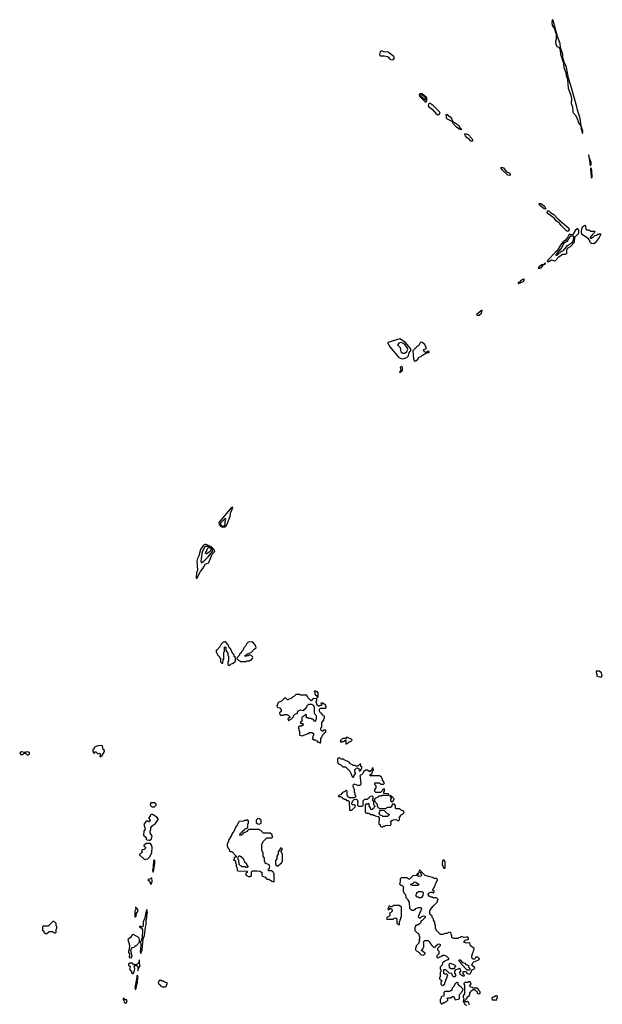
# Model space of a CAD drawing. Extents: x 2769579 to 2883812, y 684207 to 828660.
# Tile 153 of 256: x 2830110 to 2838560, y 722545 to 736830. Entities that reach past the tile are written whole.
import ezdxf

# ---------------------------------------------------------------- set-up
doc = ezdxf.new("R2010")
doc.units = 0

msp = doc.modelspace()

# ---------------------------------------------------------------- linework, layer by layer
at = {"layer": '0CON02XD'}
for points in [[(2838275, 735180), (2838276, 735215), (2838252, 735292), (2838237, 735395), (2838194, 735535), (2838192, 735565), (2838106, 735875), (2838071, 735981), (2838042, 736135), (2838032, 736165), (2838010, 736200), (2837989, 736275), (2837986, 736325), (2837952, 736425), (2837947, 736487), (2837909, 736585), (2837845, 736820), (2837835, 736830), (2837834, 736824), (2837827, 736795), (2837833, 736745), (2837868, 736695), (2837874, 736654), (2837890, 736625), (2837892, 736548), (2837882, 736515), (2837888, 736475), (2837902, 736442), (2837929, 736429), (2837950, 736395), (2837955, 736330), (2837999, 736199), (2838004, 736135), (2838030, 736065), (2838035, 736020), (2838053, 735965), (2838067, 735835), (2838103, 735735), (2838112, 735675), (2838108, 735615), (2838128, 735565), (2838133, 735493), (2838140, 735475), (2838165, 735450), (2838198, 735388), (2838211, 735345), (2838252, 735282), (2838251, 735265), (2838275, 735180)], [(2835525, 736250), (2835548, 736275), (2835538, 736295), (2835455, 736358), (2835395, 736364), (2835355, 736376), (2835337, 736365), (2835328, 736325), (2835340, 736305), (2835395, 736304), (2835444, 736294), (2835458, 736288), (2835475, 736261), (2835495, 736251), (2835525, 736250)], [(2835995, 735634), (2836005, 735640), (2836016, 735664), (2836017, 735697), (2835945, 735752), (2835914, 735755), (2835903, 735745), (2835910, 735720), (2835995, 735634)], [(2835995, 735666), (2836003, 735677), (2835996, 735695), (2835945, 735738), (2835925, 735736), (2835935, 735716), (2835995, 735666)], [(2836175, 735449), (2836195, 735454), (2836207, 735473), (2836197, 735495), (2836107, 735587), (2836065, 735613), (2836048, 735612), (2836038, 735605), (2836033, 735585), (2836041, 735571), (2836099, 735525), (2836150, 735465), (2836175, 735449)], [(2836515, 735232), (2836492, 735235), (2836445, 735272), (2836404, 735315), (2836382, 735352), (2836305, 735393), (2836298, 735415), (2836297, 735453), (2836305, 735457), (2836356, 735416), (2836372, 735395), (2836386, 735356), (2836475, 735301), (2836494, 735264), (2836513, 735245), (2836515, 735232)], [(2836675, 735070), (2836655, 735070), (2836629, 735099), (2836601, 735115), (2836574, 735145), (2836564, 735165), (2836567, 735173), (2836585, 735174), (2836615, 735162), (2836666, 735105), (2836678, 735085), (2836675, 735070)], [(2838385, 734710), (2838395, 734718), (2838404, 734745), (2838370, 734835), (2838365, 734870), (2838358, 734855), (2838370, 734815), (2838385, 734710)], [(2837215, 734571), (2837191, 734575), (2837113, 734645), (2837091, 734675), (2837095, 734690), (2837125, 734679), (2837168, 734628), (2837219, 734605), (2837226, 734585), (2837215, 734571)], [(2838405, 734530), (2838412, 734545), (2838410, 734645), (2838405, 734668), (2838395, 734680), (2838391, 734655), (2838397, 734557), (2838405, 734530)], [(2837735, 734083), (2837715, 734084), (2837654, 734135), (2837642, 734155), (2837646, 734164), (2837667, 734165), (2837722, 734125), (2837736, 734095), (2837735, 734083)], [(2838055, 733760), (2838044, 733764), (2837964, 733845), (2837939, 733879), (2837895, 733906), (2837862, 733952), (2837775, 734014), (2837761, 734035), (2837763, 734057), (2837785, 734056), (2837811, 734031), (2837856, 734005), (2837913, 733943), (2838075, 733804), (2838081, 733785), (2838065, 733764), (2838055, 733760)], [(2838435, 733580), (2838405, 733584), (2838390, 733595), (2838377, 733615), (2838378, 733628), (2838350, 733660), (2838262, 733712), (2838256, 733755), (2838263, 733795), (2838275, 733823), (2838295, 733843), (2838307, 733847), (2838317, 733837), (2838323, 733793), (2838332, 733782), (2838365, 733780), (2838395, 733760), (2838445, 733760), (2838450, 733755), (2838448, 733742), (2838412, 733708), (2838408, 733692), (2838392, 733688), (2838382, 733662), (2838405, 733660), (2838415, 733670), (2838425, 733670), (2838452, 733698), (2838477, 733703), (2838495, 733720), (2838515, 733720), (2838525, 733730), (2838538, 733718), (2838515, 733670), (2838456, 733594), (2838435, 733580)], [(2837768, 733318), (2837785, 733320), (2837825, 733346), (2837865, 733331), (2837878, 733332), (2837931, 733389), (2837984, 733426), (2838025, 733427), (2838038, 733432), (2838047, 733445), (2838044, 733485), (2838055, 733515), (2838099, 733541), (2838159, 733601), (2838164, 733676), (2838219, 733735), (2838218, 733778), (2838206, 733796), (2838195, 733797), (2838168, 733772), (2838135, 733713), (2838115, 733707), (2838085, 733717), (2838075, 733709), (2838055, 733668), (2838027, 733633), (2837992, 733608), (2837952, 733558), (2837905, 733475), (2837876, 733453), (2837774, 733345), (2837760, 733325), (2837768, 733318)], [(2837885, 733410), (2837905, 733414), (2837964, 733466), (2837999, 733482), (2838057, 733553), (2838130, 733600), (2838141, 733625), (2838145, 733688), (2838093, 733687), (2838047, 733613), (2837999, 733585), (2837973, 733527), (2837885, 733418), (2837885, 733410)], [(2837655, 733223), (2837675, 733232), (2837700, 733270), (2837710, 733280), (2837730, 733285), (2837738, 733298), (2837720, 733295), (2837710, 733280), (2837685, 733272), (2837642, 733245), (2837630, 733225), (2837655, 733223)], [(2837345, 733003), (2837416, 733034), (2837428, 733045), (2837427, 733067), (2837415, 733067), (2837380, 733045), (2837358, 733022), (2837342, 733015), (2837340, 733005), (2837345, 733003)], [(2836775, 732542), (2836806, 732574), (2836818, 732618), (2836733, 732555), (2836744, 732544), (2836775, 732542)], [(2835655, 731912), (2835685, 731913), (2835725, 731930), (2835749, 731951), (2835761, 731995), (2835790, 732035), (2835780, 732060), (2835705, 732146), (2835625, 732200), (2835451, 732149), (2835448, 732135), (2835477, 732085), (2835611, 731931), (2835655, 731912)], [(2835665, 731990), (2835695, 731992), (2835723, 732015), (2835739, 732045), (2835731, 732075), (2835695, 732118), (2835665, 732139), (2835635, 732146), (2835610, 732135), (2835590, 732115), (2835628, 732075), (2835639, 732009), (2835665, 731990)], [(2835832, 731882), (2835855, 731882), (2835883, 731907), (2835902, 731938), (2835935, 731942), (2835950, 731965), (2836010, 731995), (2836010, 732000), (2836045, 732000), (2836050, 732005), (2836048, 732018), (2836035, 732020), (2836020, 732015), (2836010, 732000), (2835995, 732000), (2835975, 732022), (2835968, 732035), (2835970, 732045), (2836003, 732057), (2836007, 732075), (2835985, 732118), (2835945, 732148), (2835925, 732150), (2835900, 732105), (2835870, 732085), (2835810, 732025), (2835820, 731910), (2835832, 731882)], [(2835625, 731712), (2835660, 731745), (2835660, 731785), (2835645, 731798), (2835630, 731785), (2835640, 731745), (2835622, 731725), (2835620, 731715), (2835625, 731712)], [(2833055, 729467), (2833085, 729471), (2833110, 729490), (2833126, 729525), (2833161, 729625), (2833172, 729688), (2833202, 729745), (2833198, 729758), (2833175, 729747), (2832996, 729535), (2833002, 729505), (2833028, 729478), (2833055, 729467)], [(2833055, 729480), (2833075, 729483), (2833092, 729505), (2833092, 729548), (2833102, 729582), (2833095, 729597), (2833020, 729525), (2833022, 729505), (2833035, 729490), (2833055, 729480)], [(2832675, 728720), (2832685, 728730), (2832730, 728825), (2832764, 728866), (2832804, 728935), (2832845, 728946), (2832852, 728955), (2832902, 729075), (2832940, 729115), (2832937, 729135), (2832897, 729177), (2832815, 729214), (2832795, 729216), (2832774, 729206), (2832734, 729145), (2832710, 729050), (2832690, 729015), (2832677, 728975), (2832688, 728845), (2832674, 728804), (2832668, 728735), (2832675, 728720)], [(2832745, 728952), (2832795, 728987), (2832844, 729035), (2832910, 729120), (2832907, 729145), (2832885, 729174), (2832835, 729188), (2832805, 729187), (2832789, 729175), (2832778, 729142), (2832756, 729114), (2832737, 728975), (2832745, 728952)], [(2832815, 729080), (2832855, 729104), (2832885, 729134), (2832888, 729152), (2832879, 729165), (2832845, 729169), (2832827, 729155), (2832818, 729122), (2832802, 729095), (2832815, 729080)], [(2833155, 727460), (2833172, 727478), (2833208, 727492), (2833238, 727522), (2833240, 727575), (2833222, 727592), (2833220, 727615), (2833202, 727632), (2833168, 727708), (2833152, 727712), (2833128, 727768), (2833112, 727772), (2833108, 727788), (2833085, 727810), (2833075, 727800), (2833062, 727798), (2833032, 727768), (2833015, 727730), (2832975, 727690), (2832960, 727685), (2832960, 727655), (2832970, 727645), (2832980, 727615), (2833010, 727585), (2833010, 727575), (2833020, 727565), (2833022, 727512), (2833042, 727492), (2833058, 727492), (2833060, 727545), (2833070, 727555), (2833070, 727655), (2833080, 727665), (2833080, 727725), (2833085, 727730), (2833098, 727728), (2833100, 727685), (2833130, 727635), (2833130, 727605), (2833140, 727595), (2833140, 727525), (2833130, 727515), (2833130, 727475), (2833155, 727460)], [(2833395, 727520), (2833405, 727530), (2833445, 727530), (2833455, 727540), (2833465, 727540), (2833488, 727562), (2833490, 727575), (2833485, 727590), (2833455, 727610), (2833435, 727610), (2833425, 727600), (2833395, 727600), (2833385, 727590), (2833380, 727595), (2833382, 727608), (2833398, 727612), (2833415, 727630), (2833465, 727650), (2833515, 727700), (2833525, 727700), (2833540, 727715), (2833537, 727737), (2833525, 727760), (2833499, 727789), (2833475, 727802), (2833423, 727797), (2833405, 727780), (2833385, 727740), (2833360, 727715), (2833345, 727680), (2833320, 727655), (2833320, 727645), (2833300, 727625), (2833298, 727612), (2833272, 727588), (2833270, 727575), (2833260, 727565), (2833260, 727555), (2833272, 727542), (2833305, 727530), (2833315, 727520), (2833395, 727520)], [(2838545, 727290), (2838560, 727315), (2838550, 727355), (2838515, 727380), (2838472, 727378), (2838470, 727355), (2838480, 727345), (2838480, 727305), (2838545, 727290)], [(2834475, 726340), (2834480, 726345), (2834480, 726405), (2834488, 726412), (2834502, 726448), (2834528, 726472), (2834532, 726488), (2834548, 726492), (2834550, 726515), (2834545, 726520), (2834515, 726520), (2834505, 726510), (2834495, 726510), (2834480, 726525), (2834480, 726555), (2834490, 726565), (2834490, 726635), (2834520, 726665), (2834520, 726685), (2834530, 726695), (2834530, 726725), (2834512, 726732), (2834508, 726748), (2834492, 726752), (2834488, 726768), (2834472, 726772), (2834470, 726785), (2834460, 726795), (2834460, 726825), (2834475, 726840), (2834545, 726840), (2834560, 726855), (2834552, 726862), (2834548, 726878), (2834515, 726910), (2834505, 726910), (2834495, 726920), (2834480, 726915), (2834490, 726905), (2834488, 726882), (2834465, 726880), (2834455, 726870), (2834442, 726872), (2834422, 726892), (2834420, 726915), (2834410, 726925), (2834410, 726945), (2834420, 726955), (2834418, 726978), (2834365, 726980), (2834335, 726950), (2834290, 726995), (2834275, 727030), (2834185, 727030), (2834175, 727040), (2834115, 727040), (2834088, 727012), (2834072, 727008), (2834048, 726982), (2834015, 726970), (2834005, 726960), (2833992, 726962), (2833968, 726988), (2833955, 726990), (2833908, 726942), (2833860, 726925), (2833840, 726865), (2833855, 726850), (2833888, 726848), (2833890, 726835), (2833900, 726825), (2833900, 726795), (2833880, 726775), (2833882, 726752), (2833895, 726740), (2833935, 726740), (2833945, 726750), (2833985, 726750), (2834005, 726740), (2834030, 726715), (2834028, 726702), (2834015, 726700), (2834000, 726685), (2834002, 726672), (2834015, 726660), (2834032, 726678), (2834048, 726682), (2834068, 726702), (2834080, 726715), (2834082, 726728), (2834112, 726758), (2834138, 726762), (2834140, 726785), (2834155, 726802), (2834185, 726818), (2834225, 726810), (2834235, 726820), (2834248, 726822), (2834250, 726835), (2834268, 726852), (2834285, 726890), (2834295, 726890), (2834305, 726900), (2834345, 726900), (2834355, 726890), (2834368, 726888), (2834370, 726875), (2834380, 726865), (2834383, 726773), (2834390, 726755), (2834410, 726735), (2834410, 726675), (2834402, 726668), (2834400, 726655), (2834395, 726650), (2834382, 726652), (2834378, 726668), (2834365, 726680), (2834345, 726680), (2834335, 726690), (2834305, 726690), (2834295, 726700), (2834272, 726702), (2834270, 726745), (2834255, 726750), (2834230, 726725), (2834202, 726708), (2834200, 726655), (2834180, 726635), (2834195, 726620), (2834218, 726618), (2834220, 726595), (2834195, 726580), (2834162, 726578), (2834152, 726568), (2834150, 726555), (2834160, 726545), (2834160, 726525), (2834170, 726505), (2834170, 726455), (2834175, 726450), (2834205, 726442), (2834295, 726472), (2834315, 726490), (2834345, 726490), (2834370, 726475), (2834370, 726445), (2834360, 726435), (2834360, 726415), (2834352, 726402), (2834375, 726380), (2834395, 726380), (2834405, 726370), (2834418, 726368), (2834435, 726350), (2834455, 726350), (2834465, 726340), (2834475, 726340)], [(2834425, 726990), (2834440, 727005), (2834440, 727065), (2834428, 727078), (2834415, 727080), (2834405, 727090), (2834385, 727090), (2834380, 727085), (2834390, 727075), (2834393, 727043), (2834418, 727018), (2834425, 726990)], [(2834845, 726320), (2834855, 726330), (2834865, 726330), (2834892, 726358), (2834915, 726360), (2834930, 726375), (2834928, 726388), (2834875, 726410), (2834865, 726420), (2834852, 726418), (2834840, 726400), (2834795, 726400), (2834785, 726390), (2834772, 726388), (2834770, 726375), (2834760, 726365), (2834775, 726350), (2834785, 726360), (2834805, 726360), (2834840, 726380), (2834840, 726325), (2834845, 726320)], [(2831285, 726130), (2831292, 726148), (2831308, 726152), (2831310, 726165), (2831340, 726215), (2831338, 726228), (2831323, 726243), (2831310, 726295), (2831295, 726302), (2831245, 726297), (2831205, 726280), (2831192, 726268), (2831188, 726252), (2831170, 726235), (2831170, 726215), (2831185, 726190), (2831198, 726192), (2831202, 726208), (2831215, 726210), (2831245, 726180), (2831268, 726188), (2831280, 726175), (2831270, 726145), (2831285, 726130)], [(2830225, 726160), (2830250, 726175), (2830250, 726195), (2830240, 726205), (2830205, 726207), (2830195, 726200), (2830175, 726200), (2830135, 726206), (2830110, 726195), (2830125, 726170), (2830155, 726170), (2830175, 726190), (2830195, 726190), (2830225, 726160)], [(2834955, 725840), (2834960, 725865), (2834980, 725895), (2834980, 725905), (2834970, 725915), (2834970, 725945), (2835002, 725978), (2835028, 725968), (2835032, 725932), (2835045, 725930), (2835058, 725942), (2835060, 725955), (2835070, 725965), (2835070, 725985), (2835060, 725995), (2835058, 726028), (2835045, 726030), (2835015, 726000), (2834985, 726000), (2834975, 726010), (2834945, 726010), (2834935, 726020), (2834902, 726032), (2834900, 726045), (2834888, 726058), (2834815, 726090), (2834805, 726100), (2834775, 726100), (2834745, 726120), (2834732, 726118), (2834720, 726105), (2834720, 726055), (2834728, 726048), (2834732, 726032), (2834768, 726018), (2834795, 725990), (2834835, 725990), (2834898, 725928), (2834932, 725852), (2834945, 725840), (2834955, 725840)], [(2835375, 725120), (2835385, 725130), (2835405, 725130), (2835415, 725140), (2835488, 725142), (2835500, 725155), (2835500, 725175), (2835490, 725185), (2835505, 725210), (2835515, 725210), (2835528, 725222), (2835565, 725228), (2835595, 725210), (2835605, 725210), (2835617, 725223), (2835620, 725255), (2835640, 725285), (2835642, 725298), (2835660, 725305), (2835680, 725325), (2835680, 725345), (2835642, 725362), (2835625, 725380), (2835572, 725382), (2835560, 725395), (2835560, 725425), (2835545, 725450), (2835512, 725448), (2835510, 725435), (2835488, 725402), (2835445, 725400), (2835415, 725380), (2835335, 725380), (2835325, 725390), (2835312, 725392), (2835310, 725405), (2835300, 725415), (2835300, 725445), (2835260, 725485), (2835262, 725528), (2835275, 725540), (2835305, 725550), (2835325, 725570), (2835355, 725570), (2835365, 725580), (2835465, 725580), (2835470, 725585), (2835455, 725600), (2835392, 725602), (2835390, 725625), (2835400, 725635), (2835400, 725665), (2835395, 725670), (2835382, 725668), (2835372, 725658), (2835368, 725642), (2835345, 725620), (2835275, 725620), (2835262, 725632), (2835260, 725655), (2835280, 725685), (2835280, 725715), (2835260, 725735), (2835262, 725758), (2835325, 725760), (2835355, 725740), (2835385, 725740), (2835400, 725755), (2835392, 725762), (2835390, 725775), (2835370, 725795), (2835370, 725815), (2835360, 725825), (2835355, 725850), (2835345, 725850), (2835335, 725860), (2835192, 725862), (2835192, 725878), (2835208, 725882), (2835220, 725895), (2835220, 725915), (2835240, 725945), (2835238, 725978), (2835222, 725968), (2835208, 725932), (2835195, 725930), (2835185, 725920), (2835155, 725940), (2835125, 725940), (2835115, 725930), (2835105, 725930), (2835090, 725915), (2835088, 725892), (2835068, 725872), (2835055, 725870), (2835042, 725858), (2835050, 725845), (2835052, 725775), (2835058, 725765), (2835057, 725733), (2835045, 725720), (2835015, 725720), (2834965, 725740), (2834942, 725718), (2834940, 725705), (2834960, 725665), (2834960, 725625), (2834970, 725615), (2834970, 725585), (2834980, 725575), (2834980, 725555), (2834968, 725542), (2834895, 725540), (2834885, 725550), (2834872, 725552), (2834870, 725565), (2834860, 725575), (2834860, 725635), (2834845, 725650), (2834828, 725632), (2834792, 725618), (2834768, 725582), (2834745, 725580), (2834730, 725565), (2834735, 725560), (2834765, 725560), (2834775, 725550), (2834788, 725548), (2834792, 725532), (2834805, 725530), (2834815, 725520), (2834835, 725520), (2834852, 725502), (2834875, 725500), (2834888, 725488), (2834892, 725362), (2834925, 725360), (2834948, 725382), (2834978, 725412), (2834980, 725425), (2834965, 725440), (2834935, 725440), (2834920, 725455), (2834928, 725462), (2834942, 725498), (2834962, 725518), (2834995, 725520), (2835008, 725508), (2835010, 725485), (2835020, 725475), (2835010, 725465), (2835010, 725435), (2835022, 725422), (2835075, 725420), (2835090, 725435), (2835092, 725498), (2835115, 725520), (2835155, 725520), (2835195, 725560), (2835218, 725568), (2835230, 725555), (2835230, 725525), (2835222, 725512), (2835240, 725485), (2835240, 725445), (2835258, 725428), (2835260, 725415), (2835252, 725408), (2835248, 725392), (2835232, 725388), (2835228, 725372), (2835205, 725370), (2835200, 725395), (2835180, 725425), (2835178, 725448), (2835165, 725460), (2835155, 725450), (2835132, 725448), (2835120, 725435), (2835123, 725333), (2835135, 725320), (2835175, 725320), (2835205, 725300), (2835225, 725300), (2835235, 725290), (2835255, 725290), (2835265, 725280), (2835308, 725268), (2835322, 725245), (2835320, 725165), (2835338, 725148), (2835340, 725135), (2835352, 725122), (2835375, 725120)], [(2835505, 725480), (2835515, 725490), (2835528, 725492), (2835540, 725525), (2835498, 725568), (2835485, 725570), (2835480, 725565), (2835500, 725535), (2835500, 725525), (2835490, 725515), (2835490, 725495), (2835505, 725480)], [(2832065, 725410), (2832088, 725432), (2832088, 725448), (2832067, 725467), (2832012, 725468), (2832002, 725432), (2832025, 725410), (2832065, 725410)], [(2831995, 724920), (2832020, 724945), (2832032, 724985), (2832000, 725035), (2832000, 725065), (2832010, 725075), (2832013, 725107), (2832035, 725138), (2832080, 725170), (2832120, 725225), (2832120, 725235), (2832099, 725259), (2832035, 725300), (2832015, 725300), (2832000, 725285), (2832000, 725275), (2831980, 725245), (2832002, 725215), (2831995, 725190), (2831985, 725190), (2831972, 725202), (2831945, 725200), (2831910, 725155), (2831927, 725107), (2831928, 725085), (2831910, 725055), (2831908, 724998), (2831942, 724965), (2831943, 724943), (2831952, 724932), (2831988, 724928), (2831995, 724920)], [(2835445, 725270), (2835375, 725270), (2835365, 725280), (2835342, 725282), (2835340, 725295), (2835320, 725325), (2835328, 725332), (2835332, 725348), (2835345, 725360), (2835398, 725358), (2835442, 725312), (2835455, 725310), (2835468, 725298), (2835468, 725292), (2835445, 725270)], [(2833795, 724320), (2833800, 724325), (2833800, 724445), (2833792, 724452), (2833788, 724468), (2833775, 724470), (2833765, 724480), (2833720, 724480), (2833720, 724505), (2833728, 724512), (2833740, 724545), (2833732, 724552), (2833728, 724568), (2833672, 724592), (2833670, 724605), (2833660, 724615), (2833660, 724665), (2833640, 724695), (2833640, 724745), (2833620, 724775), (2833620, 724865), (2833628, 724872), (2833642, 724908), (2833695, 724960), (2833768, 724962), (2833780, 724975), (2833770, 724985), (2833770, 725005), (2833745, 725030), (2833645, 725030), (2833608, 725068), (2833595, 725070), (2833585, 725080), (2833435, 725080), (2833425, 725070), (2833412, 725068), (2833408, 725052), (2833352, 725028), (2833348, 725012), (2833335, 725010), (2833325, 725000), (2833300, 725000), (2833312, 725028), (2833328, 725032), (2833332, 725048), (2833348, 725052), (2833352, 725068), (2833368, 725072), (2833372, 725088), (2833405, 725100), (2833418, 725112), (2833420, 725165), (2833430, 725175), (2833430, 725205), (2833405, 725220), (2833395, 725210), (2833365, 725210), (2833355, 725200), (2833292, 725198), (2833282, 725188), (2833280, 725175), (2833272, 725168), (2833270, 725155), (2833262, 725148), (2833260, 725135), (2833252, 725128), (2833218, 725052), (2833210, 725045), (2833208, 725032), (2833192, 725028), (2833190, 725015), (2833182, 725008), (2833180, 724995), (2833140, 724925), (2833140, 724905), (2833120, 724875), (2833120, 724835), (2833128, 724828), (2833130, 724815), (2833148, 724798), (2833152, 724772), (2833165, 724760), (2833185, 724760), (2833250, 724695), (2833248, 724682), (2833235, 724680), (2833222, 724668), (2833220, 724645), (2833210, 724635), (2833240, 724625), (2833240, 724595), (2833250, 724585), (2833250, 724545), (2833260, 724535), (2833262, 724492), (2833275, 724480), (2833408, 724478), (2833410, 724455), (2833392, 724448), (2833390, 724425), (2833402, 724412), (2833415, 724410), (2833425, 724400), (2833455, 724400), (2833470, 724415), (2833470, 724465), (2833485, 724480), (2833555, 724482), (2833597, 724477), (2833620, 724455), (2833620, 724415), (2833632, 724402), (2833668, 724388), (2833695, 724360), (2833725, 724360), (2833735, 724350), (2833748, 724348), (2833765, 724330), (2833795, 724320)], [(2833585, 725160), (2833610, 725175), (2833610, 725215), (2833588, 725238), (2833565, 725240), (2833540, 725215), (2833540, 725185), (2833562, 725162), (2833585, 725160)], [(2831925, 724640), (2831935, 724650), (2831970, 724655), (2831995, 724680), (2832028, 724745), (2832030, 724825), (2832022, 724855), (2832005, 724880), (2831945, 724880), (2831912, 724848), (2831912, 724842), (2831936, 724826), (2831940, 724815), (2831915, 724792), (2831882, 724788), (2831880, 724745), (2831850, 724725), (2831850, 724715), (2831925, 724640)], [(2833415, 724530), (2833395, 724530), (2833385, 724540), (2833335, 724540), (2833325, 724550), (2833312, 724552), (2833292, 724572), (2833290, 724635), (2833280, 724645), (2833280, 724685), (2833292, 724698), (2833305, 724700), (2833315, 724690), (2833328, 724688), (2833332, 724672), (2833348, 724668), (2833372, 724612), (2833398, 724588), (2833400, 724575), (2833420, 724545), (2833415, 724530)], [(2833855, 724550), (2833872, 724568), (2833888, 724572), (2833892, 724588), (2833908, 724592), (2833910, 724605), (2833920, 724615), (2833920, 724725), (2833900, 724755), (2833900, 724765), (2833920, 724795), (2833905, 724810), (2833895, 724810), (2833882, 724798), (2833880, 724785), (2833860, 724755), (2833860, 724725), (2833840, 724695), (2833840, 724655), (2833820, 724625), (2833820, 724575), (2833842, 724552), (2833855, 724550)], [(2832045, 724460), (2832056, 724495), (2832072, 724595), (2832072, 724625), (2832065, 724640), (2832052, 724625), (2832048, 724535), (2832034, 724495), (2832045, 724460)], [(2836275, 724520), (2836280, 724525), (2836280, 724615), (2836272, 724622), (2836268, 724638), (2836255, 724640), (2836243, 724627), (2836238, 724578), (2836250, 724535), (2836262, 724522), (2836275, 724520)], [(2836245, 722820), (2836278, 722842), (2836280, 722875), (2836290, 722885), (2836290, 722905), (2836300, 722915), (2836300, 722925), (2836310, 722935), (2836310, 722955), (2836320, 722965), (2836305, 722980), (2836275, 722980), (2836262, 722992), (2836262, 723048), (2836288, 723048), (2836335, 723000), (2836368, 722998), (2836380, 722985), (2836382, 722962), (2836395, 722950), (2836425, 722950), (2836440, 722975), (2836420, 722995), (2836422, 723028), (2836442, 723048), (2836475, 723060), (2836485, 723070), (2836498, 723058), (2836500, 723045), (2836510, 723035), (2836490, 723005), (2836492, 722982), (2836525, 722970), (2836535, 722960), (2836555, 722960), (2836560, 722975), (2836542, 722982), (2836540, 723015), (2836545, 723020), (2836575, 723020), (2836602, 722992), (2836635, 722980), (2836660, 723005), (2836662, 723038), (2836710, 723065), (2836708, 723078), (2836670, 723115), (2836682, 723145), (2836695, 723160), (2836768, 723192), (2836780, 723205), (2836755, 723230), (2836725, 723230), (2836720, 723215), (2836705, 723200), (2836685, 723200), (2836672, 723212), (2836668, 723242), (2836682, 723295), (2836698, 723325), (2836700, 723355), (2836650, 723395), (2836638, 723438), (2836585, 723430), (2836575, 723440), (2836562, 723442), (2836550, 723455), (2836573, 723477), (2836618, 723492), (2836620, 723505), (2836608, 723518), (2836585, 723520), (2836555, 723512), (2836515, 723528), (2836498, 723512), (2836475, 723510), (2836465, 723500), (2836405, 723500), (2836380, 723515), (2836380, 723545), (2836370, 723555), (2836370, 723575), (2836355, 723590), (2836333, 723587), (2836305, 723572), (2836278, 723572), (2836245, 723560), (2836215, 723560), (2836152, 723622), (2836150, 723635), (2836140, 723645), (2836140, 723695), (2836130, 723705), (2836130, 723735), (2836110, 723765), (2836110, 723785), (2836090, 723805), (2836090, 723825), (2836060, 723855), (2836060, 723905), (2836105, 723970), (2836168, 724032), (2836170, 724055), (2836180, 724065), (2836155, 724090), (2836105, 724090), (2836095, 724100), (2836075, 724100), (2836065, 724110), (2836055, 724110), (2836032, 724135), (2836045, 724160), (2836052, 724162), (2836065, 724170), (2836095, 724170), (2836105, 724160), (2836118, 724162), (2836120, 724185), (2836102, 724202), (2836100, 724215), (2836115, 724230), (2836138, 724275), (2836140, 724295), (2836170, 724345), (2836170, 724355), (2836155, 724370), (2836125, 724370), (2836097, 724387), (2835993, 724413), (2835915, 724490), (2835902, 724488), (2835900, 724465), (2835918, 724458), (2835930, 724445), (2835938, 724415), (2835928, 724402), (2835895, 724400), (2835882, 724412), (2835892, 724438), (2835900, 724445), (2835885, 724450), (2835858, 724412), (2835812, 724408), (2835765, 724360), (2835755, 724360), (2835725, 724380), (2835645, 724380), (2835630, 724365), (2835630, 724315), (2835622, 724308), (2835620, 724295), (2835642, 724272), (2835658, 724268), (2835680, 724245), (2835670, 724235), (2835670, 724185), (2835678, 724178), (2835682, 724162), (2835708, 724138), (2835710, 724095), (2835740, 724065), (2835740, 724055), (2835760, 724025), (2835762, 723942), (2835795, 723910), (2835825, 723910), (2835835, 723920), (2835845, 723920), (2835854, 723936), (2835865, 723942), (2835895, 723950), (2835928, 723948), (2835938, 723938), (2835940, 723925), (2835930, 723915), (2835930, 723895), (2835920, 723885), (2835890, 723815), (2835905, 723800), (2835925, 723800), (2835942, 723818), (2835965, 723830), (2835990, 723825), (2835990, 723805), (2835945, 723760), (2835933, 723757), (2835925, 723720), (2835895, 723700), (2835875, 723700), (2835865, 723690), (2835852, 723688), (2835850, 723675), (2835840, 723665), (2835840, 723615), (2835875, 723580), (2835895, 723570), (2835910, 723525), (2835910, 723495), (2835900, 723485), (2835908, 723478), (2835910, 723465), (2835900, 723455), (2835898, 723432), (2835860, 723395), (2835860, 723375), (2835850, 723365), (2835850, 723335), (2835865, 723320), (2835878, 723318), (2835895, 723300), (2835905, 723300), (2835910, 723285), (2835932, 723262), (2835965, 723260), (2835975, 723270), (2835988, 723272), (2835990, 723285), (2835940, 723325), (2835942, 723338), (2835960, 723355), (2835960, 723365), (2835970, 723375), (2835970, 723435), (2835962, 723448), (2835985, 723470), (2836035, 723470), (2836058, 723448), (2836060, 723435), (2836088, 723398), (2836112, 723372), (2836135, 723370), (2836142, 723388), (2836173, 723417), (2836205, 723420), (2836210, 723415), (2836210, 723395), (2836170, 723355), (2836170, 723335), (2836190, 723315), (2836190, 723275), (2836162, 723248), (2836162, 723222), (2836185, 723220), (2836195, 723230), (2836228, 723242), (2836245, 723260), (2836265, 723260), (2836300, 723245), (2836330, 723215), (2836330, 723205), (2836318, 723192), (2836282, 723178), (2836268, 723162), (2836255, 723160), (2836242, 723148), (2836240, 723125), (2836232, 723118), (2836228, 723102), (2836210, 723085), (2836210, 723055), (2836220, 723045), (2836220, 723015), (2836210, 723005), (2836210, 722945), (2836200, 722935), (2836200, 722915), (2836212, 722902), (2836230, 722895), (2836230, 722875), (2836220, 722865), (2836220, 722835), (2836232, 722822), (2836245, 722820)], [(2832015, 724290), (2832031, 724329), (2832025, 724380), (2831995, 724360), (2831970, 724355), (2831972, 724342), (2831985, 724340), (2831997, 724327), (2832000, 724295), (2832015, 724290)], [(2835885, 724270), (2835805, 724270), (2835780, 724285), (2835818, 724302), (2835832, 724318), (2835845, 724320), (2835898, 724288), (2835885, 724270)], [(2835935, 724090), (2835905, 724090), (2835895, 724100), (2835875, 724100), (2835862, 724112), (2835860, 724145), (2835868, 724152), (2835872, 724168), (2835885, 724170), (2835895, 724180), (2835945, 724180), (2835960, 724165), (2835958, 724125), (2835935, 724090)], [(2835615, 723700), (2835620, 723705), (2835620, 723745), (2835630, 723755), (2835630, 723775), (2835638, 723782), (2835640, 723805), (2835650, 723815), (2835650, 723955), (2835615, 723980), (2835535, 723980), (2835505, 723960), (2835495, 723960), (2835485, 723970), (2835462, 723968), (2835460, 723945), (2835450, 723935), (2835452, 723922), (2835468, 723922), (2835485, 723940), (2835495, 723930), (2835508, 723928), (2835510, 723895), (2835488, 723872), (2835472, 723868), (2835480, 723855), (2835478, 723832), (2835458, 723812), (2835442, 723808), (2835432, 723792), (2835445, 723780), (2835525, 723780), (2835535, 723790), (2835565, 723800), (2835580, 723785), (2835580, 723715), (2835615, 723700)], [(2831785, 723810), (2831800, 723825), (2831802, 723868), (2831830, 723895), (2831820, 723925), (2831800, 723940), (2831795, 723960), (2831790, 723945), (2831800, 723935), (2831780, 723895), (2831780, 723815), (2831785, 723810)], [(2831865, 723280), (2831886, 723335), (2831902, 723495), (2831919, 723545), (2831934, 723666), (2831946, 723705), (2831946, 723755), (2831956, 723805), (2831952, 723835), (2831962, 723875), (2831955, 723920), (2831933, 723855), (2831922, 723778), (2831900, 723745), (2831902, 723685), (2831896, 723674), (2831885, 723670), (2831865, 723670), (2831855, 723680), (2831850, 723675), (2831850, 723665), (2831875, 723650), (2831893, 723625), (2831888, 723515), (2831870, 723465), (2831860, 723455), (2831868, 723405), (2831858, 723305), (2831865, 723280)], [(2830505, 723570), (2830535, 723600), (2830585, 723600), (2830615, 723580), (2830625, 723580), (2830638, 723592), (2830640, 723635), (2830650, 723645), (2830650, 723675), (2830640, 723685), (2830640, 723715), (2830608, 723748), (2830592, 723748), (2830525, 723680), (2830455, 723680), (2830442, 723668), (2830442, 723622), (2830458, 723608), (2830462, 723592), (2830482, 723572), (2830505, 723570)], [(2831725, 723220), (2831740, 723245), (2831720, 723325), (2831730, 723355), (2831743, 723367), (2831770, 723375), (2831795, 723400), (2831805, 723400), (2831850, 723445), (2831850, 723485), (2831842, 723505), (2831825, 723522), (2831780, 723545), (2831765, 723560), (2831740, 723555), (2831716, 723514), (2831680, 723485), (2831702, 723405), (2831700, 723335), (2831690, 723325), (2831690, 723295), (2831702, 723275), (2831700, 723225), (2831725, 723220)], [(2831755, 722990), (2831772, 723018), (2831778, 723065), (2831768, 723085), (2831782, 723108), (2831805, 723110), (2831817, 723097), (2831830, 723065), (2831823, 723057), (2831822, 723035), (2831825, 723030), (2831830, 723035), (2831830, 723060), (2831835, 723060), (2831838, 723075), (2831856, 723105), (2831847, 723135), (2831850, 723185), (2831845, 723190), (2831838, 723152), (2831805, 723120), (2831765, 723120), (2831745, 723140), (2831705, 723140), (2831690, 723125), (2831690, 723115), (2831710, 723095), (2831703, 723053), (2831730, 723015), (2831732, 723002), (2831745, 722990), (2831755, 722990)], [(2836405, 723060), (2836365, 723060), (2836342, 723082), (2836340, 723125), (2836355, 723140), (2836415, 723120), (2836428, 723108), (2836430, 723095), (2836422, 723088), (2836418, 723072), (2836405, 723060)], [(2836625, 723040), (2836602, 723042), (2836512, 723132), (2836508, 723148), (2836482, 723172), (2836482, 723188), (2836498, 723188), (2836532, 723152), (2836565, 723140), (2836582, 723122), (2836618, 723108), (2836620, 723085), (2836640, 723065), (2836638, 723052), (2836625, 723040)], [(2831795, 722762), (2831819, 722865), (2831817, 722903), (2831826, 722935), (2831815, 722970), (2831780, 722785), (2831783, 722763), (2831795, 722762)], [(2832225, 722800), (2832238, 722812), (2832240, 722825), (2832250, 722835), (2832248, 722858), (2832225, 722860), (2832215, 722870), (2832205, 722870), (2832195, 722880), (2832175, 722880), (2832165, 722890), (2832132, 722888), (2832120, 722855), (2832128, 722848), (2832132, 722832), (2832148, 722828), (2832152, 722812), (2832165, 722810), (2832175, 722800), (2832225, 722800)], [(2836235, 722550), (2836255, 722570), (2836275, 722570), (2836285, 722580), (2836295, 722580), (2836320, 722605), (2836320, 722615), (2836310, 722625), (2836315, 722640), (2836365, 722640), (2836385, 722660), (2836405, 722660), (2836428, 722608), (2836490, 722625), (2836490, 722685), (2836510, 722705), (2836512, 722718), (2836528, 722732), (2836540, 722765), (2836512, 722792), (2836510, 722805), (2836495, 722810), (2836470, 722835), (2836468, 722858), (2836445, 722860), (2836422, 722838), (2836408, 722802), (2836382, 722778), (2836380, 722755), (2836368, 722742), (2836355, 722740), (2836345, 722730), (2836275, 722730), (2836262, 722718), (2836260, 722665), (2836232, 722658), (2836222, 722648), (2836220, 722625), (2836210, 722615), (2836210, 722575), (2836218, 722568), (2836222, 722552), (2836235, 722550)], [(2836630, 722535), (2836630, 722555), (2836622, 722562), (2836618, 722578), (2836605, 722590), (2836595, 722580), (2836575, 722580), (2836560, 722595), (2836600, 722635), (2836600, 722645), (2836612, 722658), (2836628, 722662), (2836630, 722675), (2836640, 722685), (2836640, 722715), (2836648, 722722), (2836652, 722738), (2836685, 722760), (2836705, 722760), (2836725, 722740), (2836738, 722738), (2836743, 722713), (2836755, 722700), (2836785, 722700), (2836790, 722705), (2836788, 722728), (2836772, 722742), (2836770, 722755), (2836748, 722778), (2836685, 722780), (2836675, 722790), (2836652, 722792), (2836632, 722812), (2836642, 722828), (2836660, 722835), (2836645, 722870), (2836615, 722870), (2836605, 722860), (2836565, 722860), (2836550, 722845), (2836550, 722835), (2836560, 722825), (2836560, 722695), (2836540, 722675), (2836540, 722645), (2836550, 722635), (2836540, 722585), (2836558, 722568), (2836562, 722552), (2836592, 722522)], [(2831645, 722562), (2831659, 722571), (2831670, 722595), (2831658, 722608), (2831642, 722612), (2831615, 722640), (2831610, 722615), (2831620, 722605), (2831623, 722575), (2831634, 722564), (2831645, 722562)], [(2837015, 722600), (2837030, 722615), (2837030, 722635), (2837040, 722645), (2837035, 722670), (2837015, 722670), (2836998, 722652), (2836975, 722650), (2836960, 722635), (2836962, 722612), (2837005, 722610), (2837015, 722600)]]:
    msp.add_lwpolyline(points, dxfattribs=at)

doc.saveas('drawing.dxf')
